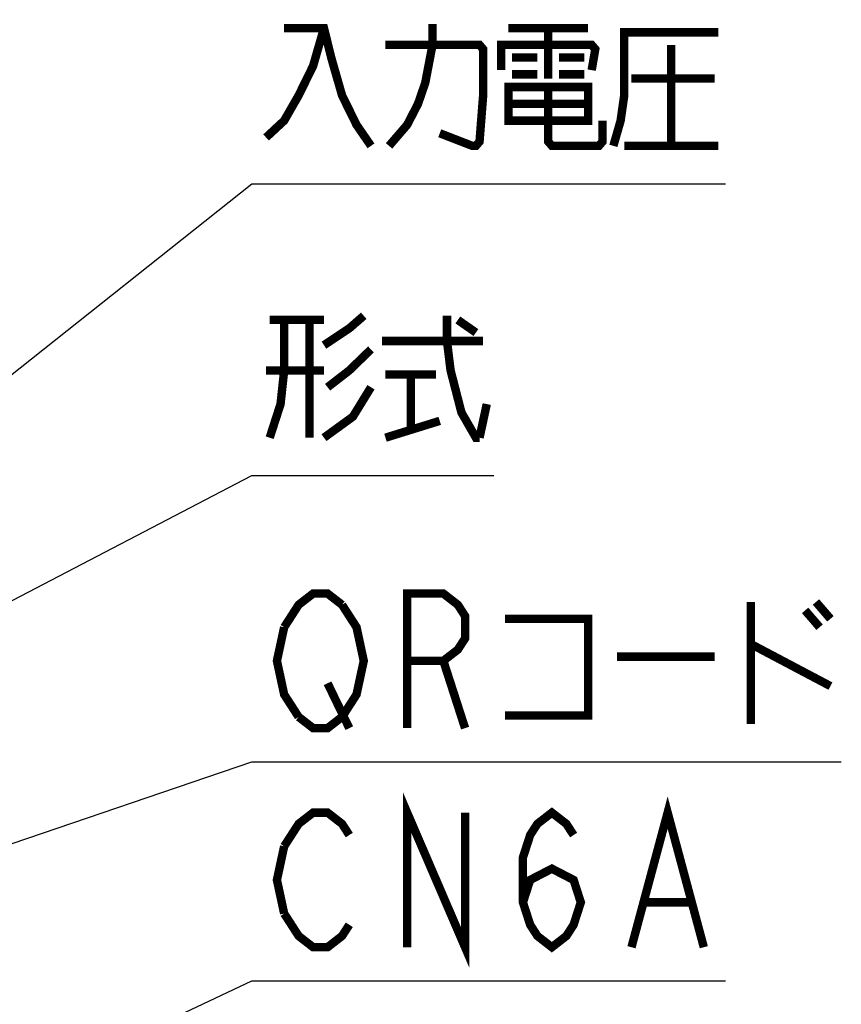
# Model space of a CAD drawing. Extents: x 63 to 816, y 33 to 569.
# Tile 13 of 24: x 484 to 523, y 413 to 459. Entities that reach past the tile are written whole.
import ezdxf

# ---------------------------------------------------------------- set-up
doc = ezdxf.new("R2010")
doc.units = 0
doc.header["$LTSCALE"] = 46.2
doc.layers.get('0').update_dxf_attribs({"linetype": 'CONTINUOUS'})
doc.layers.add('ALL_NOTE', color=7, linetype='CONTINUOUS')

msp = doc.modelspace()

# ---------------------------------------------------------------- linework, layer by layer
at = {"color": 2, "linetype": 'CONTINUOUS'}
for p, q in [((475.73, 404.706), (495, 413.774)), ((495, 413.774), (495.5, 413.774)), ((495.5, 413.774), (517.516, 413.774))]:
    msp.add_line(p, q, dxfattribs=at)
at = {"color": 2, "linetype": 'CONTINUOUS', "const_width": 0.4}
for points in [[(502.38, 415.374), (502.38, 421.774), (505.132, 415.374), (505.132, 421.774)], [(513.044, 415.374), (514.764, 421.774), (516.484, 415.374)], [(496.532, 420.174), (497.22, 421.241), (497.908, 421.774), (498.596, 421.774), (499.284, 421.241), (499.628, 420.708)], [(507.884, 417.508), (508.228, 418.574), (509.26, 419.108), (510.292, 418.574), (510.636, 417.508), (510.292, 416.441), (509.948, 415.908), (509.26, 415.374), (508.572, 415.908), (508.228, 416.441), (507.884, 417.508), (507.884, 419.641), (508.228, 420.708), (508.572, 421.241), (509.26, 421.774), (509.948, 421.241), (510.292, 420.708)], [(496.532, 416.974), (496.188, 418.574), (496.532, 420.174)], [(513.732, 417.508), (515.796, 417.508)], [(499.628, 416.441), (499.284, 415.908), (498.596, 415.374), (497.908, 415.374), (497.22, 415.908), (496.532, 416.974)]]:
    msp.add_lwpolyline(points, dxfattribs=at)
at = {"layer": 'ALL_NOTE', "color": 2, "linetype": 'CONTINUOUS'}
for p, q in [((462.5, 425.865), (495, 451.683)), ((495, 451.683), (495.5, 451.683)), ((495.5, 451.683), (517.516, 451.683)), ((462.5, 420.893), (495, 437.804)), ((495, 437.804), (495.5, 437.804)), ((495.5, 437.804), (506.508, 437.804)), ((447.448, 407.988), (495, 424.192)), ((495, 424.192), (495.5, 424.192)), ((495.5, 424.192), (523.02, 424.192))]:
    msp.add_line(p, q, dxfattribs=at)
at = {"layer": 'ALL_NOTE', "color": 2, "linetype": 'CONTINUOUS', "const_width": 0.4}
for points in [[(501.52, 453.483), (502.38, 454.483), (502.896, 455.483), (503.24, 456.483), (503.584, 458.283), (503.584, 459.283)], [(498.424, 459.083), (497.908, 457.283), (497.22, 455.883), (496.532, 454.683), (495.672, 453.883)], [(496.532, 459.083), (498.424, 459.083), (498.768, 457.683), (499.284, 455.883), (499.972, 454.483), (500.66, 453.483)], [(507.196, 459.083), (510.98, 459.083)], [(509.088, 459.083), (509.088, 456.683)], [(512.184, 453.483), (512.528, 454.683), (512.7, 455.883), (512.7, 458.883), (517.172, 458.883)], [(501.348, 458.283), (505.82, 458.283), (505.992, 458.083), (505.992, 455.883), (505.82, 453.683), (505.648, 453.483), (505.476, 453.483), (503.928, 454.083)], [(506.852, 457.083), (506.852, 458.283), (511.152, 458.283), (511.324, 458.083), (511.152, 457.083)], [(514.936, 458.283), (514.936, 453.483)], [(507.368, 457.683), (508.572, 457.683)], [(509.604, 457.683), (510.808, 457.683)], [(507.368, 456.883), (508.572, 456.883)], [(509.604, 456.883), (510.808, 456.883)], [(513.044, 456.683), (517, 456.683)], [(507.196, 456.283), (507.196, 454.683), (510.98, 454.683), (510.98, 456.283), (507.196, 456.283)], [(509.088, 456.283), (509.088, 453.683), (509.26, 453.483), (511.496, 453.483), (511.668, 453.683), (511.668, 454.683)], [(507.196, 455.483), (510.98, 455.483)], [(512.7, 453.483), (517.172, 453.483)], [(496.532, 445.204), (496.532, 442.804), (496.36, 441.204), (495.844, 439.604)], [(495.844, 445.204), (498.424, 445.204)], [(497.736, 445.204), (497.736, 439.604)], [(498.424, 444.004), (499.628, 444.804), (500.316, 445.404)], [(504.272, 445.404), (504.272, 444.204), (504.444, 442.804), (504.96, 440.804), (505.648, 439.604), (505.82, 439.604)], [(504.788, 445.204), (505.648, 444.604)], [(501.176, 444.204), (505.992, 444.204)], [(500.66, 443.804), (499.628, 442.804), (498.596, 442.004)], [(498.424, 442.804), (495.672, 442.804)], [(501.348, 442.604), (503.756, 442.604)], [(502.552, 442.604), (502.552, 440.004)], [(500.66, 442.004), (499.8, 440.604), (498.424, 439.604)], [(505.82, 439.604), (506.164, 441.204)], [(501.348, 439.604), (503.928, 440.404)], [(496.532, 430.592), (497.22, 431.659), (497.908, 432.192), (498.596, 432.192), (499.284, 431.659)], [(502.38, 425.792), (502.38, 432.192), (504.1, 432.192), (504.788, 431.659), (505.132, 431.126), (505.132, 430.059), (504.788, 429.526), (504.1, 428.992), (502.38, 428.992)], [(499.284, 431.659), (499.972, 430.592), (500.316, 428.992), (499.972, 427.392), (499.284, 426.326)], [(518.72, 431.792), (518.72, 425.992)], [(521.816, 431.792), (522.504, 430.992)], [(521.3, 431.392), (521.988, 430.592)], [(497.22, 426.326), (496.532, 427.392), (496.188, 428.992), (496.532, 430.592)], [(507.024, 430.992), (510.98, 430.992), (510.98, 426.392), (507.024, 426.392)], [(518.72, 429.792), (522.504, 427.792)], [(512.356, 429.192), (517, 429.192)], [(504.1, 428.992), (505.132, 425.792)], [(498.596, 427.926), (499.628, 425.792)], [(499.284, 426.326), (498.596, 425.792), (497.908, 425.792), (497.22, 426.326)]]:
    msp.add_lwpolyline(points, dxfattribs=at)

doc.saveas('drawing.dxf')
